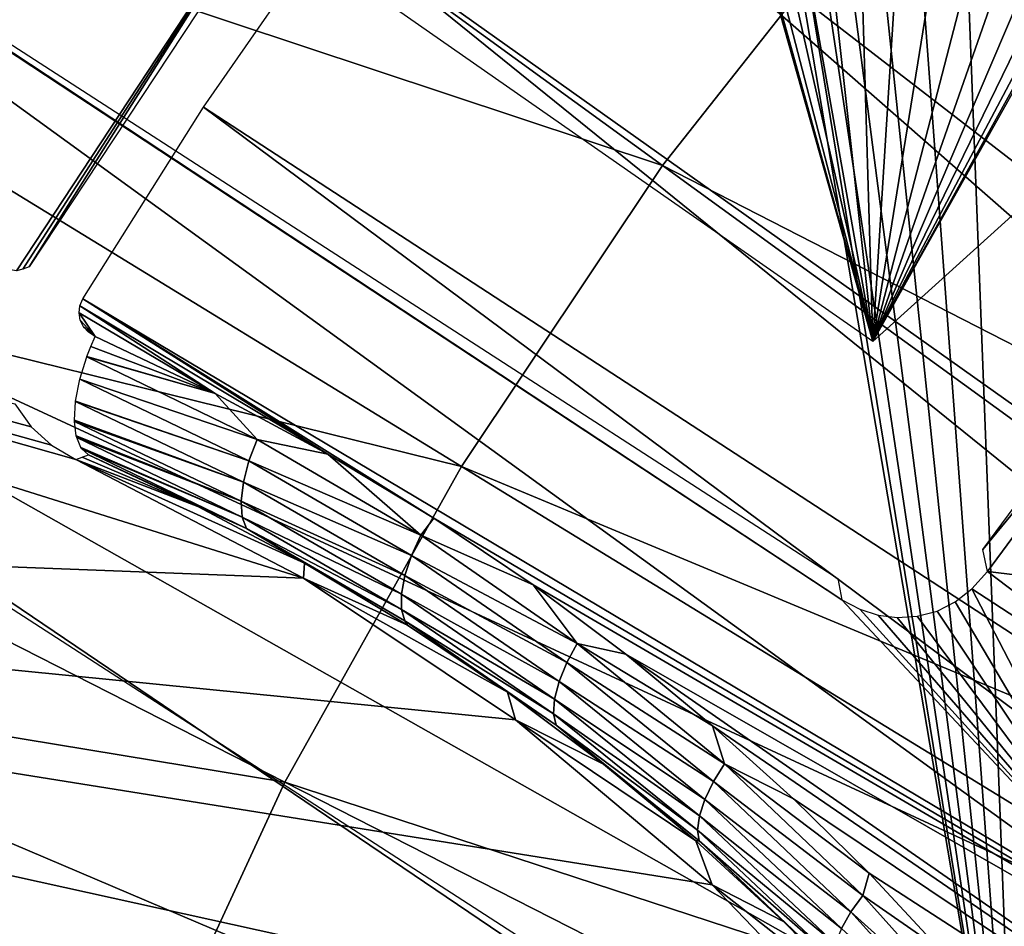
# Model space of a CAD drawing. Header units: millimetres. Extents: x -30.2 to 30.2, y -30.2 to 30.2.
# Tile 79 of 256: x -16.5 to -12.8, y 7.4 to 10.8. Entities that reach past the tile are written whole.
import ezdxf

# ---------------------------------------------------------------- set-up
doc = ezdxf.new("R2010")
doc.units = ezdxf.units.MM
doc.header["$LTSCALE"] = 52.148148
for name, color, linetype in [('1', 7, 'CONTINUOUS'), ('107', 7, 'CONTINUOUS'), ('113', 7, 'CONTINUOUS'), ('114', 7, 'CONTINUOUS'), ('206', 7, 'CONTINUOUS'), ('310', 7, 'CONTINUOUS'), ('72', 7, 'CONTINUOUS'), ('74', 7, 'CONTINUOUS'), ('76', 7, 'CONTINUOUS'), ('78', 7, 'CONTINUOUS'), ('82', 7, 'CONTINUOUS')]:
    doc.layers.add(name, color=color, linetype=linetype)

msp = doc.modelspace()

# ---------------------------------------------------------------- linework, layer by layer
at = {"layer": '1', "color": 251, "linetype": 'Continuous', "true_color": 0x4c4c4c}
for points in [[(-18.764, 13.6328, 6.367), (-19.7757, 12.1186, 6.367), (-14.0749, 10.226, 6.644), (-18.764, 13.6328, 6.367)], [(-18.764, 13.6328, 6.367), (-14.0749, 10.226, 6.644), (-13.2291, 11.2988, 6.644), (-18.764, 13.6328, 6.367)], [(-13.2291, 11.2988, 6.644), (-8.2012, 8.2012, 6.8418), (-12.3019, 12.3019, 6.644), (-13.2291, 11.2988, 6.644)], [(-19.7757, 12.1186, 6.367), (-20.6656, 10.5296, 6.367), (-14.8338, 9.0902, 6.644), (-19.7757, 12.1186, 6.367)], [(-19.7757, 12.1186, 6.367), (-14.8338, 9.0902, 6.644), (-14.0749, 10.226, 6.644), (-19.7757, 12.1186, 6.367)], [(-14.0749, 10.226, 6.644), (-8.8193, 7.5324, 6.8418), (-13.2291, 11.2988, 6.644), (-14.0749, 10.226, 6.644)], [(-8.8193, 7.5324, 6.8418), (-8.2012, 8.2012, 6.8418), (-13.2291, 11.2988, 6.644), (-8.8193, 7.5324, 6.8418)], [(-20.6656, 10.5296, 6.367), (-21.428, 8.8758, 6.367), (-15.5013, 7.8983, 6.644), (-20.6656, 10.5296, 6.367)], [(-20.6656, 10.5296, 6.367), (-15.5013, 7.8983, 6.644), (-14.8338, 9.0902, 6.644), (-20.6656, 10.5296, 6.367)], [(-14.8338, 9.0902, 6.644), (-9.3831, 6.8172, 6.8418), (-14.0749, 10.226, 6.644), (-14.8338, 9.0902, 6.644)], [(-9.3831, 6.8172, 6.8418), (-8.8193, 7.5324, 6.8418), (-14.0749, 10.226, 6.644), (-9.3831, 6.8172, 6.8418)], [(-15.5013, 7.8983, 6.644), (-9.8891, 6.06, 6.8418), (-14.8338, 9.0902, 6.644), (-15.5013, 7.8983, 6.644)], [(-9.8891, 6.06, 6.8418), (-9.3831, 6.8172, 6.8418), (-14.8338, 9.0902, 6.644), (-9.8891, 6.06, 6.8418)], [(-21.428, 8.8758, 6.367), (-22.0584, 7.1672, 6.367), (-16.0732, 6.6577, 6.644), (-21.428, 8.8758, 6.367)], [(-21.428, 8.8758, 6.367), (-16.0732, 6.6577, 6.644), (-15.5013, 7.8983, 6.644), (-21.428, 8.8758, 6.367)], [(-16.0732, 6.6577, 6.644), (-10.3341, 5.2655, 6.8418), (-15.5013, 7.8983, 6.644), (-16.0732, 6.6577, 6.644)], [(-10.3341, 5.2655, 6.8418), (-9.8891, 6.06, 6.8418), (-15.5013, 7.8983, 6.644), (-10.3341, 5.2655, 6.8418)]]:
    msp.add_3dface(points, dxfattribs=at)
at = {"layer": '107', "color": 251, "linetype": 'Continuous', "true_color": 0x4c4c4c}
for points in [[(-20.1605, 11.033, -122.7), (-19.3011, 12.4756, -122.7), (-12.2512, 7.3619, -131.4064), (-20.1605, 11.033, -122.7)], [(-12.2512, 7.3619, -131.4064), (-19.3011, 12.4756, -122.7), (-13.398, 8.5864, -129.7829), (-12.2512, 7.3619, -131.4064)], [(-20.9123, 9.5315, -122.7), (-20.1605, 11.033, -122.7), (-12.9138, 6.1256, -131.4064), (-20.9123, 9.5315, -122.7)], [(-12.9138, 6.1256, -131.4064), (-20.1605, 11.033, -122.7), (-12.5977, 6.7519, -131.4064), (-12.9138, 6.1256, -131.4064)], [(-12.5977, 6.7519, -131.4064), (-20.1605, 11.033, -122.7), (-12.2512, 7.3619, -131.4064), (-12.5977, 6.7519, -131.4064)], [(-12.1103, 9.6954, -130.1837), (-11.4706, 8.5273, -131.4064), (-12.8486, 8.6933, -130.1837), (-12.1103, 9.6954, -130.1837)], [(-21.5524, 7.9791, -122.7), (-20.9123, 9.5315, -122.7), (-13.1988, 5.4846, -131.4064), (-21.5524, 7.9791, -122.7)], [(-13.1988, 5.4846, -131.4064), (-20.9123, 9.5315, -122.7), (-12.9138, 6.1256, -131.4064), (-13.1988, 5.4846, -131.4064)], [(-12.8486, 8.6933, -130.1837), (-11.8752, 7.9542, -131.4064), (-12.908, 8.6282, -130.1707), (-12.8486, 8.6933, -130.1837)], [(-11.4706, 8.5273, -131.4064), (-11.8752, 7.9542, -131.4064), (-12.8486, 8.6933, -130.1837), (-11.4706, 8.5273, -131.4064)], [(-12.908, 8.6282, -130.1707), (-12.2512, 7.3619, -131.4064), (-12.9714, 8.5783, -130.1455), (-12.908, 8.6282, -130.1707)], [(-11.8752, 7.9542, -131.4064), (-12.2512, 7.3619, -131.4064), (-12.908, 8.6282, -130.1707), (-11.8752, 7.9542, -131.4064)], [(-13.3304, 8.5505, -129.8593), (-12.2512, 7.3619, -131.4064), (-13.398, 8.5864, -129.7829), (-13.3304, 8.5505, -129.8593)], [(-13.261, 8.5284, -129.9298), (-12.2512, 7.3619, -131.4064), (-13.3304, 8.5505, -129.8593), (-13.261, 8.5284, -129.9298)], [(-12.9714, 8.5783, -130.1455), (-12.2512, 7.3619, -131.4064), (-13.0393, 8.5436, -130.1078), (-12.9714, 8.5783, -130.1455)], [(-13.1894, 8.5201, -129.9946), (-12.2512, 7.3619, -131.4064), (-13.261, 8.5284, -129.9298), (-13.1894, 8.5201, -129.9946)], [(-13.1137, 8.5247, -130.0558), (-12.2512, 7.3619, -131.4064), (-13.1894, 8.5201, -129.9946), (-13.1137, 8.5247, -130.0558)], [(-13.0393, 8.5436, -130.1078), (-12.2512, 7.3619, -131.4064), (-13.1137, 8.5247, -130.0558), (-13.0393, 8.5436, -130.1078)], [(-13.4521, 4.8304, -131.4064), (-21.5524, 7.9791, -122.7), (-13.1988, 5.4846, -131.4064), (-13.4521, 4.8304, -131.4064)], [(-21.5524, 7.9791, -122.7), (-13.4521, 4.8304, -131.4064), (-18.147, 5.9808, -126.5905), (-21.5524, 7.9791, -122.7)]]:
    msp.add_3dface(points, dxfattribs=at)
at = {"layer": '113', "color": 251, "linetype": 'Continuous', "true_color": 0x4c4c4c}
for points in [[(-12.1339, 9.7648, -123.0965), (-12.1103, 9.6954, -130.1837), (-12.8666, 8.7768, -123.0965), (-12.1339, 9.7648, -123.0965)], [(-12.1103, 9.6954, -130.1837), (-12.8486, 8.6933, -130.1837), (-12.8666, 8.7768, -123.0965), (-12.1103, 9.6954, -130.1837)]]:
    msp.add_3dface(points, dxfattribs=at)
at = {"layer": '114', "color": 251, "linetype": 'Continuous', "true_color": 0x4c4c4c}
for points in [[(-13.398, 8.5864, -129.7829), (-19.3011, 12.4756, -122.7), (-18.9601, 12.2526, -122.9477), (-13.398, 8.5864, -129.7829)], [(-18.8353, 12.171, -123.027), (-13.398, 8.5864, -129.7829), (-18.9601, 12.2526, -122.9477), (-18.8353, 12.171, -123.027)], [(-18.697, 12.0812, -123.0764), (-13.398, 8.5864, -129.7829), (-18.8353, 12.171, -123.027), (-18.697, 12.0812, -123.0764)], [(-18.5449, 11.9826, -123.0965), (-13.398, 8.5864, -129.7829), (-18.697, 12.0812, -123.0764), (-18.5449, 11.9826, -123.0965)], [(-13.4142, 8.6663, -123.0965), (-13.398, 8.5864, -129.7829), (-18.5449, 11.9826, -123.0965), (-13.4142, 8.6663, -123.0965)]]:
    msp.add_3dface(points, dxfattribs=at)
at = {"layer": '206', "color": 251, "linetype": 'Continuous', "true_color": 0x4c4c4c}
for points in [[(-18.4028, 11.9499, -121.7), (-19.3413, 10.3583, -121.7), (-8.7772, 20.116, -121.7), (-18.4028, 11.9499, -121.7)], [(-8.7772, 20.116, -121.7), (-19.3413, 10.3583, -121.7), (-13.6433, 15.0873, -121.7), (-8.7772, 20.116, -121.7)], [(-19.3413, 10.3583, -121.7), (-20.1683, 8.6624, -121.7), (-13.6433, 15.0873, -121.7), (-19.3413, 10.3583, -121.7)], [(-13.6433, 15.0873, -121.7), (-20.1683, 8.6624, -121.7), (-13.8168, 14.8868, -121.7), (-13.6433, 15.0873, -121.7)], [(-13.8168, 14.8868, -121.7), (-20.1683, 8.6624, -121.7), (-13.947, 14.6773, -121.7), (-13.8168, 14.8868, -121.7)], [(-13.947, 14.6773, -121.7), (-20.1683, 8.6624, -121.7), (-14.0337, 14.4585, -121.7), (-13.947, 14.6773, -121.7)], [(-14.0337, 14.4585, -121.7), (-20.1683, 8.6624, -121.7), (-14.0767, 14.2267, -121.7), (-14.0337, 14.4585, -121.7)], [(-20.1683, 8.6624, -121.7), (-20.2244, 8.4702, -121.7), (-14.0767, 14.2267, -121.7), (-20.1683, 8.6624, -121.7)], [(-20.2244, 8.4702, -121.7), (-18.7499, 9.7665, -121.7), (-14.0767, 14.2267, -121.7), (-20.2244, 8.4702, -121.7)], [(-14.0767, 14.2267, -121.7), (-18.7499, 9.7665, -121.7), (-14.0751, 13.9753, -121.7), (-14.0767, 14.2267, -121.7)], [(-18.7499, 9.7665, -121.7), (-18.6931, 9.798, -121.7), (-14.0751, 13.9753, -121.7), (-18.7499, 9.7665, -121.7)], [(-18.6931, 9.798, -121.7), (-18.631, 9.8139, -121.7), (-14.0751, 13.9753, -121.7), (-18.6931, 9.798, -121.7)], [(-18.631, 9.8139, -121.7), (-18.5637, 9.8144, -121.7), (-14.0751, 13.9753, -121.7), (-18.631, 9.8139, -121.7)], [(-18.5637, 9.8144, -121.7), (-18.4912, 9.7994, -121.7), (-14.0751, 13.9753, -121.7), (-18.5637, 9.8144, -121.7)], [(-18.4912, 9.7994, -121.7), (-18.4135, 9.7688, -121.7), (-14.0751, 13.9753, -121.7), (-18.4912, 9.7994, -121.7)], [(-14.0751, 13.9753, -121.7), (-18.4135, 9.7688, -121.7), (-14.0314, 13.7261, -121.7), (-14.0751, 13.9753, -121.7)], [(-18.4135, 9.7688, -121.7), (-12.7368, 6.0997, -121.7), (-14.0314, 13.7261, -121.7), (-18.4135, 9.7688, -121.7)], [(-14.0314, 13.7261, -121.7), (-12.7368, 6.0997, -121.7), (-13.9478, 13.5019, -121.7), (-14.0314, 13.7261, -121.7)], [(-13.9478, 13.5019, -121.7), (-12.7368, 6.0997, -121.7), (-13.8165, 13.2939, -121.7), (-13.9478, 13.5019, -121.7)], [(-13.8165, 13.2939, -121.7), (-12.7368, 6.0997, -121.7), (-13.6458, 13.1052, -121.7), (-13.8165, 13.2939, -121.7)], [(-13.6458, 13.1052, -121.7), (-12.7368, 6.0997, -121.7), (-13.452, 12.9537, -121.7), (-13.6458, 13.1052, -121.7)], [(-13.452, 12.9537, -121.7), (-12.7368, 6.0997, -121.7), (-13.2374, 12.848, -121.7), (-13.452, 12.9537, -121.7)], [(-13.2374, 12.848, -121.7), (-12.7368, 6.0997, -121.7), (-12.9938, 12.7795, -121.7), (-13.2374, 12.848, -121.7)], [(-12.9938, 12.7795, -121.7), (-12.7368, 6.0997, -121.7), (-12.7438, 12.7528, -121.7), (-12.9938, 12.7795, -121.7)]]:
    msp.add_3dface(points, dxfattribs=at)
at = {"layer": '310', "color": 25, "linetype": 'Continuous', "true_color": 0x996633}
for points in [[(-13.281, 9.5619, -123.2), (-11.2257, 13.2218, -123.2), (-8.1821, 14.1728, -123.2), (-13.281, 9.5619, -123.2)], [(-14.433, 13.6355, -123.2), (-13.281, 9.5619, -123.2), (-18.98, 13.5342, -123.2), (-14.433, 13.6355, -123.2)], [(-14.433, 13.6355, -123.2), (-14.3408, 13.377, -123.2), (-13.281, 9.5619, -123.2), (-14.433, 13.6355, -123.2)], [(-14.3408, 13.377, -123.2), (-14.2093, 13.1361, -123.2), (-13.281, 9.5619, -123.2), (-14.3408, 13.377, -123.2)], [(-11.3804, 12.9952, -123.2), (-11.2257, 13.2218, -123.2), (-13.281, 9.5619, -123.2), (-11.3804, 12.9952, -123.2)], [(-14.2093, 13.1361, -123.2), (-14.0417, 12.9187, -123.2), (-13.281, 9.5619, -123.2), (-14.2093, 13.1361, -123.2)], [(-11.5694, 12.795, -123.2), (-11.3804, 12.9952, -123.2), (-13.281, 9.5619, -123.2), (-11.5694, 12.795, -123.2)], [(-14.0417, 12.9187, -123.2), (-13.8422, 12.7302, -123.2), (-13.281, 9.5619, -123.2), (-14.0417, 12.9187, -123.2)], [(-11.7878, 12.6266, -123.2), (-11.5694, 12.795, -123.2), (-13.281, 9.5619, -123.2), (-11.7878, 12.6266, -123.2)], [(-13.8422, 12.7302, -123.2), (-13.6157, 12.5752, -123.2), (-13.281, 9.5619, -123.2), (-13.8422, 12.7302, -123.2)], [(-12.0296, 12.4948, -123.2), (-11.7878, 12.6266, -123.2), (-13.281, 9.5619, -123.2), (-12.0296, 12.4948, -123.2)], [(-13.6157, 12.5752, -123.2), (-13.3678, 12.4575, -123.2), (-13.281, 9.5619, -123.2), (-13.6157, 12.5752, -123.2)], [(-12.2882, 12.4028, -123.2), (-12.0296, 12.4948, -123.2), (-13.281, 9.5619, -123.2), (-12.2882, 12.4028, -123.2)], [(-13.3678, 12.4575, -123.2), (-13.1045, 12.3801, -123.2), (-13.281, 9.5619, -123.2), (-13.3678, 12.4575, -123.2)], [(-12.558, 12.3523, -123.2), (-12.2882, 12.4028, -123.2), (-13.281, 9.5619, -123.2), (-12.558, 12.3523, -123.2)], [(-13.1045, 12.3801, -123.2), (-12.8323, 12.3447, -123.2), (-13.281, 9.5619, -123.2), (-13.1045, 12.3801, -123.2)], [(-12.8323, 12.3447, -123.2), (-12.558, 12.3523, -123.2), (-13.281, 9.5619, -123.2), (-12.8323, 12.3447, -123.2)]]:
    msp.add_3dface(points, dxfattribs=at)
at = {"layer": '72', "color": 251, "linetype": 'Continuous', "true_color": 0x4c4c4c}
for points in [[(-13.0732, 13.7153, -28.6883), (-12.4417, 14.2906, -28.6883), (-7.1274, 7.8559, -24.9299), (-13.0732, 13.7153, -28.6883)], [(-13.6782, 13.1121, -28.6883), (-13.0732, 13.7153, -28.6883), (-7.5035, 7.4975, -24.9299), (-13.6782, 13.1121, -28.6883)], [(-7.5035, 7.4975, -24.9299), (-13.0732, 13.7153, -28.6883), (-7.1274, 7.8559, -24.9299), (-7.5035, 7.4975, -24.9299)], [(-14.2553, 12.4822, -28.6883), (-13.6782, 13.1121, -28.6883), (-7.8617, 7.1211, -24.9299), (-14.2553, 12.4822, -28.6883)], [(-7.8617, 7.1211, -24.9299), (-13.6782, 13.1121, -28.6883), (-7.5035, 7.4975, -24.9299), (-7.8617, 7.1211, -24.9299)], [(-14.8035, 11.8269, -28.6883), (-14.2553, 12.4822, -28.6883), (-8.2009, 6.7276, -24.9299), (-14.8035, 11.8269, -28.6883)], [(-8.2009, 6.7276, -24.9299), (-14.2553, 12.4822, -28.6883), (-7.8617, 7.1211, -24.9299), (-8.2009, 6.7276, -24.9299)], [(-15.3215, 11.1476, -28.6883), (-14.8035, 11.8269, -28.6883), (-8.5205, 6.318, -24.9299), (-15.3215, 11.1476, -28.6883)], [(-8.5205, 6.318, -24.9299), (-14.8035, 11.8269, -28.6883), (-8.2009, 6.7276, -24.9299), (-8.5205, 6.318, -24.9299)], [(-15.8084, 10.4456, -28.6883), (-15.3215, 11.1476, -28.6883), (-8.8196, 5.8932, -24.9299), (-15.8084, 10.4456, -28.6883)], [(-8.8196, 5.8932, -24.9299), (-15.3215, 11.1476, -28.6883), (-8.5205, 6.318, -24.9299), (-8.8196, 5.8932, -24.9299)], [(-16.2632, 9.7224, -28.6883), (-15.8084, 10.4456, -28.6883), (-9.0976, 5.4542, -24.9299), (-16.2632, 9.7224, -28.6883)], [(-9.0976, 5.4542, -24.9299), (-15.8084, 10.4456, -28.6883), (-8.8196, 5.8932, -24.9299), (-9.0976, 5.4542, -24.9299)], [(-16.2741, 9.6961, -28.6864), (-16.2632, 9.7224, -28.6883), (-15.3382, 9.1364, -28.195), (-16.2741, 9.6961, -28.6864)], [(-15.3382, 9.1364, -28.195), (-16.2632, 9.7224, -28.6883), (-14.9383, 8.895, -27.9845), (-15.3382, 9.1364, -28.195)], [(-14.9383, 8.895, -27.9845), (-16.2632, 9.7224, -28.6883), (-9.0976, 5.4542, -24.9299), (-14.9383, 8.895, -27.9845)], [(-16.2773, 9.6698, -28.6816), (-16.2741, 9.6961, -28.6864), (-15.7641, 9.3654, -28.4127), (-16.2773, 9.6698, -28.6816)], [(-16.2728, 9.6426, -28.6736), (-16.2773, 9.6698, -28.6816), (-16.2171, 9.5804, -28.6377), (-16.2728, 9.6426, -28.6736)], [(-16.2171, 9.5804, -28.6377), (-16.2773, 9.6698, -28.6816), (-15.7641, 9.3654, -28.4127), (-16.2171, 9.5804, -28.6377)], [(-15.7641, 9.3654, -28.4127), (-16.2741, 9.6961, -28.6864), (-15.3382, 9.1364, -28.195), (-15.7641, 9.3654, -28.4127)], [(-16.261, 9.6173, -28.6632), (-16.2728, 9.6426, -28.6736), (-16.2171, 9.5804, -28.6377), (-16.261, 9.6173, -28.6632)], [(-16.2425, 9.5969, -28.6514), (-16.261, 9.6173, -28.6632), (-16.2171, 9.5804, -28.6377), (-16.2425, 9.5969, -28.6514)], [(-14.5636, 8.6427, -27.7813), (-14.9383, 8.895, -27.9845), (-9.0976, 5.4542, -24.9299), (-14.5636, 8.6427, -27.7813)], [(-14.2135, 8.3806, -27.5854), (-14.5636, 8.6427, -27.7813), (-9.0976, 5.4542, -24.9299), (-14.2135, 8.3806, -27.5854)], [(-13.8863, 8.1106, -27.3966), (-14.2135, 8.3806, -27.5854), (-9.3538, 5.0022, -24.9299), (-13.8863, 8.1106, -27.3966)], [(-9.3538, 5.0022, -24.9299), (-14.2135, 8.3806, -27.5854), (-9.0976, 5.4542, -24.9299), (-9.3538, 5.0022, -24.9299)], [(-13.5807, 7.8349, -27.2152), (-13.8863, 8.1106, -27.3966), (-9.3538, 5.0022, -24.9299), (-13.5807, 7.8349, -27.2152)], [(-13.2957, 7.5546, -27.0409), (-13.5807, 7.8349, -27.2152), (-9.3538, 5.0022, -24.9299), (-13.2957, 7.5546, -27.0409)], [(-13.0307, 7.2701, -26.874), (-13.2957, 7.5546, -27.0409), (-9.3538, 5.0022, -24.9299), (-13.0307, 7.2701, -26.874)]]:
    msp.add_3dface(points, dxfattribs=at)
at = {"layer": '74', "color": 251, "linetype": 'Continuous', "true_color": 0x4c4c4c}
for points in [[(-16.4897, 9.8351, -29.5196), (-16.5135, 9.8279, -30), (-15.5583, 11.2792, -30), (-16.4897, 9.8351, -29.5196)], [(-16.4653, 9.8432, -29.039), (-16.4897, 9.8351, -29.5196), (-15.5583, 11.2792, -30), (-16.4653, 9.8432, -29.039)], [(-15.5119, 11.2861, -29.039), (-16.4653, 9.8432, -29.039), (-15.5583, 11.2792, -30), (-15.5119, 11.2861, -29.039)]]:
    msp.add_3dface(points, dxfattribs=at)
at = {"layer": '76', "color": 251, "linetype": 'Continuous', "true_color": 0x4c4c4c}
for points in [[(-16.2665, 9.1251, -29.4941), (-15.8291, 8.9392, -28.7719), (-16.2903, 9.1162, -30), (-16.2665, 9.1251, -29.4941)], [(-15.8291, 8.9392, -28.7719), (-15.4271, 8.7246, -28.5568), (-16.2903, 9.1162, -30), (-15.8291, 8.9392, -28.7719)], [(-16.2903, 9.1162, -30), (-15.4271, 8.7246, -28.5568), (-15.4308, 8.668, -30), (-16.2903, 9.1162, -30)], [(-16.2424, 9.1335, -28.9884), (-15.8291, 8.9392, -28.7719), (-16.2665, 9.1251, -29.4941), (-16.2424, 9.1335, -28.9884)], [(-15.4271, 8.7246, -28.5568), (-15.0374, 8.4904, -28.3431), (-15.4308, 8.668, -30), (-15.4271, 8.7246, -28.5568)], [(-15.0374, 8.4904, -28.3431), (-14.6609, 8.2372, -28.1308), (-15.4308, 8.668, -30), (-15.0374, 8.4904, -28.3431)], [(-15.4308, 8.668, -30), (-14.6609, 8.2372, -28.1308), (-14.6303, 8.1331, -30), (-15.4308, 8.668, -30)], [(-14.6609, 8.2372, -28.1308), (-14.2978, 7.9654, -27.9183), (-14.6303, 8.1331, -30), (-14.6609, 8.2372, -28.1308)], [(-14.2978, 7.9654, -27.9183), (-13.9497, 7.6764, -27.7073), (-14.6303, 8.1331, -30), (-14.2978, 7.9654, -27.9183)], [(-14.6303, 8.1331, -30), (-13.9497, 7.6764, -27.7073), (-13.8876, 7.5104, -30), (-14.6303, 8.1331, -30)], [(-13.9497, 7.6764, -27.7073), (-13.6185, 7.3718, -27.5006), (-13.8876, 7.5104, -30), (-13.9497, 7.6764, -27.7073)], [(-13.6185, 7.3718, -27.5006), (-13.3054, 7.0536, -27.2999), (-13.8876, 7.5104, -30), (-13.6185, 7.3718, -27.5006)], [(-13.8876, 7.5104, -30), (-13.3054, 7.0536, -27.2999), (-13.2192, 6.8132, -30), (-13.8876, 7.5104, -30)]]:
    msp.add_3dface(points, dxfattribs=at)
at = {"layer": '78', "color": 251, "linetype": 'Continuous', "true_color": 0x4c4c4c}
for points in [[(-16.2171, 9.5804, -28.6377), (-15.7641, 9.3654, -28.4127), (-16.2334, 9.543, -28.6378), (-16.2171, 9.5804, -28.6377)], [(-16.2334, 9.543, -28.6378), (-15.7641, 9.3654, -28.4127), (-16.2481, 9.5054, -28.6417), (-16.2334, 9.543, -28.6378)], [(-15.6054, 9.192, -28.3199), (-16.275, 9.419, -28.6645), (-16.2488, 9.5036, -28.6419), (-15.6054, 9.192, -28.3199)], [(-15.7641, 9.3654, -28.4127), (-16.2488, 9.5036, -28.6419), (-16.2481, 9.5054, -28.6417), (-15.7641, 9.3654, -28.4127)], [(-15.7641, 9.3654, -28.4127), (-15.6054, 9.192, -28.3199), (-16.2488, 9.5036, -28.6419), (-15.7641, 9.3654, -28.4127)], [(-16.275, 9.419, -28.6645), (-15.6363, 9.1112, -28.3439), (-16.291, 9.3364, -28.7061), (-16.275, 9.419, -28.6645)], [(-15.6363, 9.1112, -28.3439), (-16.275, 9.419, -28.6645), (-15.6054, 9.192, -28.3199), (-15.6363, 9.1112, -28.3439)], [(-15.7641, 9.3654, -28.4127), (-15.3382, 9.1364, -28.195), (-15.6054, 9.192, -28.3199), (-15.7641, 9.3654, -28.4127)], [(-16.2912, 9.335, -28.707), (-15.6573, 9.0309, -28.3869), (-16.2953, 9.2642, -28.7624), (-16.2912, 9.335, -28.707)], [(-15.6363, 9.1112, -28.3439), (-16.2912, 9.335, -28.707), (-16.291, 9.3364, -28.7061), (-15.6363, 9.1112, -28.3439)], [(-15.6573, 9.0309, -28.3869), (-16.2912, 9.335, -28.707), (-15.6363, 9.1112, -28.3439), (-15.6573, 9.0309, -28.3869)], [(-15.6573, 9.0309, -28.3869), (-16.2951, 9.2595, -28.767), (-16.2953, 9.2642, -28.7624), (-15.6573, 9.0309, -28.3869)], [(-16.2951, 9.2595, -28.767), (-15.6659, 8.9581, -28.4465), (-16.2883, 9.2055, -28.8297), (-16.2951, 9.2595, -28.767)], [(-15.6659, 8.9581, -28.4465), (-16.2951, 9.2595, -28.767), (-15.6573, 9.0309, -28.3869), (-15.6659, 8.9581, -28.4465)], [(-15.6659, 8.9581, -28.4465), (-16.2866, 9.1987, -28.8392), (-16.2883, 9.2055, -28.8297), (-15.6659, 8.9581, -28.4465)], [(-16.2866, 9.1987, -28.8392), (-15.6614, 8.8983, -28.5181), (-16.2704, 9.1608, -28.9065), (-16.2866, 9.1987, -28.8392)], [(-15.6614, 8.8983, -28.5181), (-16.2866, 9.1987, -28.8392), (-15.6659, 8.9581, -28.4465), (-15.6614, 8.8983, -28.5181)], [(-14.9874, 8.8306, -27.9957), (-15.6363, 9.1112, -28.3439), (-15.6054, 9.192, -28.3199), (-14.9874, 8.8306, -27.9957)], [(-15.3382, 9.1364, -28.195), (-14.9874, 8.8306, -27.9957), (-15.6054, 9.192, -28.3199), (-15.3382, 9.1364, -28.195)], [(-15.6614, 8.8983, -28.5181), (-16.2671, 9.156, -28.9175), (-16.2704, 9.1608, -28.9065), (-15.6614, 8.8983, -28.5181)], [(-15.6452, 8.8556, -28.595), (-16.2424, 9.1335, -28.9884), (-16.2671, 9.156, -28.9175), (-15.6452, 8.8556, -28.595)], [(-15.6452, 8.8556, -28.595), (-16.2671, 9.156, -28.9175), (-15.6614, 8.8983, -28.5181), (-15.6452, 8.8556, -28.595)], [(-15.8291, 8.9392, -28.7719), (-16.2424, 9.1335, -28.9884), (-15.6452, 8.8556, -28.595), (-15.8291, 8.9392, -28.7719)], [(-15.0222, 8.7541, -28.0211), (-15.6573, 9.0309, -28.3869), (-15.6363, 9.1112, -28.3439), (-15.0222, 8.7541, -28.0211)], [(-15.0222, 8.7541, -28.0211), (-15.6363, 9.1112, -28.3439), (-14.9874, 8.8306, -27.9957), (-15.0222, 8.7541, -28.0211)], [(-15.3382, 9.1364, -28.195), (-14.9383, 8.895, -27.9845), (-14.9874, 8.8306, -27.9957), (-15.3382, 9.1364, -28.195)], [(-15.0476, 8.6777, -28.0646), (-15.6659, 8.9581, -28.4465), (-15.6573, 9.0309, -28.3869), (-15.0476, 8.6777, -28.0646)], [(-15.0476, 8.6777, -28.0646), (-15.6573, 9.0309, -28.3869), (-15.0222, 8.7541, -28.0211), (-15.0476, 8.6777, -28.0646)], [(-15.0605, 8.6079, -28.1238), (-15.6614, 8.8983, -28.5181), (-15.6659, 8.9581, -28.4465), (-15.0605, 8.6079, -28.1238)], [(-15.0605, 8.6079, -28.1238), (-15.6659, 8.9581, -28.4465), (-15.0476, 8.6777, -28.0646), (-15.0605, 8.6079, -28.1238)], [(-15.4271, 8.7246, -28.5568), (-15.8291, 8.9392, -28.7719), (-15.6452, 8.8556, -28.595), (-15.4271, 8.7246, -28.5568)], [(-15.0602, 8.55, -28.1944), (-15.6452, 8.8556, -28.595), (-15.6614, 8.8983, -28.5181), (-15.0602, 8.55, -28.1944)], [(-15.0602, 8.55, -28.1944), (-15.6614, 8.8983, -28.5181), (-15.0605, 8.6079, -28.1238), (-15.0602, 8.55, -28.1944)], [(-14.9383, 8.895, -27.9845), (-14.5636, 8.6427, -27.7813), (-14.9874, 8.8306, -27.9957), (-14.9383, 8.895, -27.9845)], [(-15.0475, 8.5074, -28.27), (-15.4271, 8.7246, -28.5568), (-15.6452, 8.8556, -28.595), (-15.0475, 8.5074, -28.27)], [(-15.0475, 8.5074, -28.27), (-15.6452, 8.8556, -28.595), (-15.0602, 8.55, -28.1944), (-15.0475, 8.5074, -28.27)], [(-14.398, 8.4217, -27.672), (-15.0222, 8.7541, -28.0211), (-14.9874, 8.8306, -27.9957), (-14.398, 8.4217, -27.672)], [(-14.5636, 8.6427, -27.7813), (-14.398, 8.4217, -27.672), (-14.9874, 8.8306, -27.9957), (-14.5636, 8.6427, -27.7813)], [(-14.4365, 8.3496, -27.6988), (-15.0476, 8.6777, -28.0646), (-15.0222, 8.7541, -28.0211), (-14.4365, 8.3496, -27.6988)], [(-14.4365, 8.3496, -27.6988), (-15.0222, 8.7541, -28.0211), (-14.398, 8.4217, -27.672), (-14.4365, 8.3496, -27.6988)], [(-15.0374, 8.4904, -28.3431), (-15.4271, 8.7246, -28.5568), (-15.0475, 8.5074, -28.27), (-15.0374, 8.4904, -28.3431)], [(-14.4657, 8.2776, -27.7427), (-15.0605, 8.6079, -28.1238), (-15.0476, 8.6777, -28.0646), (-14.4657, 8.2776, -27.7427)], [(-14.4657, 8.2776, -27.7427), (-15.0476, 8.6777, -28.0646), (-14.4365, 8.3496, -27.6988), (-14.4657, 8.2776, -27.7427)], [(-14.5636, 8.6427, -27.7813), (-14.2135, 8.3806, -27.5854), (-14.398, 8.4217, -27.672), (-14.5636, 8.6427, -27.7813)], [(-14.4827, 8.2113, -27.8016), (-15.0602, 8.55, -28.1944), (-15.0605, 8.6079, -28.1238), (-14.4827, 8.2113, -27.8016)], [(-14.4827, 8.2113, -27.8016), (-15.0605, 8.6079, -28.1238), (-14.4657, 8.2776, -27.7427), (-14.4827, 8.2113, -27.8016)], [(-14.4863, 8.1555, -27.8711), (-15.0475, 8.5074, -28.27), (-15.0602, 8.55, -28.1944), (-14.4863, 8.1555, -27.8711)], [(-14.4863, 8.1555, -27.8711), (-15.0602, 8.55, -28.1944), (-14.4827, 8.2113, -27.8016), (-14.4863, 8.1555, -27.8711)], [(-14.6609, 8.2372, -28.1308), (-15.0374, 8.4904, -28.3431), (-15.0475, 8.5074, -28.27), (-14.6609, 8.2372, -28.1308)], [(-14.4771, 8.1135, -27.9455), (-14.6609, 8.2372, -28.1308), (-15.0475, 8.5074, -28.27), (-14.4771, 8.1135, -27.9455)], [(-14.4771, 8.1135, -27.9455), (-15.0475, 8.5074, -28.27), (-14.4863, 8.1555, -27.8711), (-14.4771, 8.1135, -27.9455)], [(-13.8409, 7.9673, -27.3515), (-14.4365, 8.3496, -27.6988), (-14.398, 8.4217, -27.672), (-13.8409, 7.9673, -27.3515)], [(-14.2135, 8.3806, -27.5854), (-13.8863, 8.1106, -27.3966), (-14.398, 8.4217, -27.672), (-14.2135, 8.3806, -27.5854)], [(-13.8863, 8.1106, -27.3966), (-13.8409, 7.9673, -27.3515), (-14.398, 8.4217, -27.672), (-13.8863, 8.1106, -27.3966)], [(-13.8826, 7.9001, -27.3796), (-14.4657, 8.2776, -27.7427), (-14.4365, 8.3496, -27.6988), (-13.8826, 7.9001, -27.3796)], [(-13.8826, 7.9001, -27.3796), (-14.4365, 8.3496, -27.6988), (-13.8409, 7.9673, -27.3515), (-13.8826, 7.9001, -27.3796)], [(-13.9153, 7.8328, -27.4241), (-14.4827, 8.2113, -27.8016), (-14.4657, 8.2776, -27.7427), (-13.9153, 7.8328, -27.4241)], [(-13.9153, 7.8328, -27.4241), (-14.4657, 8.2776, -27.7427), (-13.8826, 7.9001, -27.3796), (-13.9153, 7.8328, -27.4241)], [(-14.2978, 7.9654, -27.9183), (-14.6609, 8.2372, -28.1308), (-14.4771, 8.1135, -27.9455), (-14.2978, 7.9654, -27.9183)], [(-13.936, 7.7703, -27.4825), (-14.4863, 8.1555, -27.8711), (-14.4827, 8.2113, -27.8016), (-13.936, 7.7703, -27.4825)], [(-13.936, 7.7703, -27.4825), (-14.4827, 8.2113, -27.8016), (-13.9153, 7.8328, -27.4241), (-13.936, 7.7703, -27.4825)], [(-13.9433, 7.717, -27.551), (-14.4771, 8.1135, -27.9455), (-14.4863, 8.1555, -27.8711), (-13.9433, 7.717, -27.551)], [(-13.9433, 7.717, -27.551), (-14.4863, 8.1555, -27.8711), (-13.936, 7.7703, -27.4825), (-13.9433, 7.717, -27.551)], [(-13.9375, 7.676, -27.624), (-14.2978, 7.9654, -27.9183), (-14.4771, 8.1135, -27.9455), (-13.9375, 7.676, -27.624)], [(-13.9375, 7.676, -27.624), (-14.4771, 8.1135, -27.9455), (-13.9433, 7.717, -27.551), (-13.9375, 7.676, -27.624)], [(-13.8863, 8.1106, -27.3966), (-13.5807, 7.8349, -27.2152), (-13.8409, 7.9673, -27.3515), (-13.8863, 8.1106, -27.3966)], [(-13.9497, 7.6764, -27.7073), (-14.2978, 7.9654, -27.9183), (-13.9375, 7.676, -27.624), (-13.9497, 7.6764, -27.7073)], [(-13.3194, 7.4699, -27.0367), (-13.8826, 7.9001, -27.3796), (-13.8409, 7.9673, -27.3515), (-13.3194, 7.4699, -27.0367)], [(-13.5807, 7.8349, -27.2152), (-13.2957, 7.5546, -27.0409), (-13.8409, 7.9673, -27.3515), (-13.5807, 7.8349, -27.2152)], [(-13.2957, 7.5546, -27.0409), (-13.3194, 7.4699, -27.0367), (-13.8409, 7.9673, -27.3515), (-13.2957, 7.5546, -27.0409)], [(-13.3641, 7.4079, -27.0663), (-13.9153, 7.8328, -27.4241), (-13.8826, 7.9001, -27.3796), (-13.3641, 7.4079, -27.0663)], [(-13.3641, 7.4079, -27.0663), (-13.8826, 7.9001, -27.3796), (-13.3194, 7.4699, -27.0367), (-13.3641, 7.4079, -27.0663)], [(-13.4, 7.3456, -27.1113), (-13.936, 7.7703, -27.4825), (-13.9153, 7.8328, -27.4241), (-13.4, 7.3456, -27.1113)], [(-13.4, 7.3456, -27.1113), (-13.9153, 7.8328, -27.4241), (-13.3641, 7.4079, -27.0663), (-13.4, 7.3456, -27.1113)], [(-13.424, 7.2873, -27.1693), (-13.9433, 7.717, -27.551), (-13.936, 7.7703, -27.4825), (-13.424, 7.2873, -27.1693)], [(-13.424, 7.2873, -27.1693), (-13.936, 7.7703, -27.4825), (-13.4, 7.3456, -27.1113), (-13.424, 7.2873, -27.1693)], [(-13.4346, 7.2369, -27.2367), (-13.9375, 7.676, -27.624), (-13.9433, 7.717, -27.551), (-13.4346, 7.2369, -27.2367)], [(-13.4346, 7.2369, -27.2367), (-13.9433, 7.717, -27.551), (-13.424, 7.2873, -27.1693), (-13.4346, 7.2369, -27.2367)], [(-13.6185, 7.3718, -27.5006), (-13.9497, 7.6764, -27.7073), (-13.9375, 7.676, -27.624), (-13.6185, 7.3718, -27.5006)], [(-13.432, 7.1972, -27.3083), (-13.6185, 7.3718, -27.5006), (-13.9375, 7.676, -27.624), (-13.432, 7.1972, -27.3083)], [(-13.432, 7.1972, -27.3083), (-13.9375, 7.676, -27.624), (-13.4346, 7.2369, -27.2367), (-13.432, 7.1972, -27.3083)], [(-13.2957, 7.5546, -27.0409), (-13.0307, 7.2701, -26.874), (-13.3194, 7.4699, -27.0367), (-13.2957, 7.5546, -27.0409)], [(-12.8372, 6.9323, -26.7303), (-13.3641, 7.4079, -27.0663), (-13.3194, 7.4699, -27.0367), (-12.8372, 6.9323, -26.7303)], [(-13.0307, 7.2701, -26.874), (-12.8372, 6.9323, -26.7303), (-13.3194, 7.4699, -27.0367), (-13.0307, 7.2701, -26.874)], [(-12.8844, 6.8759, -26.7614), (-13.4, 7.3456, -27.1113), (-13.3641, 7.4079, -27.0663), (-12.8844, 6.8759, -26.7614)], [(-12.8844, 6.8759, -26.7614), (-13.3641, 7.4079, -27.0663), (-12.8372, 6.9323, -26.7303), (-12.8844, 6.8759, -26.7614)], [(-13.3054, 7.0536, -27.2999), (-13.6185, 7.3718, -27.5006), (-13.432, 7.1972, -27.3083), (-13.3054, 7.0536, -27.2999)]]:
    msp.add_3dface(points, dxfattribs=at)
at = {"layer": '82', "color": 251, "linetype": 'Continuous', "true_color": 0x4c4c4c}
for points in [[(-21.1995, 12.5206, -30), (-15.5583, 11.2792, -30), (-22.1372, 10.7763, -30), (-21.1995, 12.5206, -30)], [(-15.5583, 11.2792, -30), (-16.5135, 9.8279, -30), (-22.1372, 10.7763, -30), (-15.5583, 11.2792, -30)], [(-22.1372, 10.7763, -30), (-15.4308, 8.668, -30), (-22.9335, 8.9579, -30), (-22.1372, 10.7763, -30)], [(-16.2903, 9.1162, -30), (-15.4308, 8.668, -30), (-22.1372, 10.7763, -30), (-16.2903, 9.1162, -30)], [(-16.2903, 9.1162, -30), (-22.1372, 10.7763, -30), (-16.382, 9.17, -30), (-16.2903, 9.1162, -30)], [(-16.382, 9.17, -30), (-22.1372, 10.7763, -30), (-16.4585, 9.2399, -30), (-16.382, 9.17, -30)], [(-16.4585, 9.2399, -30), (-22.1372, 10.7763, -30), (-16.5196, 9.3256, -30), (-16.4585, 9.2399, -30)], [(-22.9335, 8.9579, -30), (-13.2192, 6.8132, -30), (-23.5792, 7.0853, -30), (-22.9335, 8.9579, -30)], [(-15.4308, 8.668, -30), (-14.6303, 8.1331, -30), (-22.9335, 8.9579, -30), (-15.4308, 8.668, -30)], [(-14.6303, 8.1331, -30), (-13.8876, 7.5104, -30), (-22.9335, 8.9579, -30), (-14.6303, 8.1331, -30)], [(-13.8876, 7.5104, -30), (-13.2192, 6.8132, -30), (-22.9335, 8.9579, -30), (-13.8876, 7.5104, -30)]]:
    msp.add_3dface(points, dxfattribs=at)

doc.saveas('drawing.dxf')
